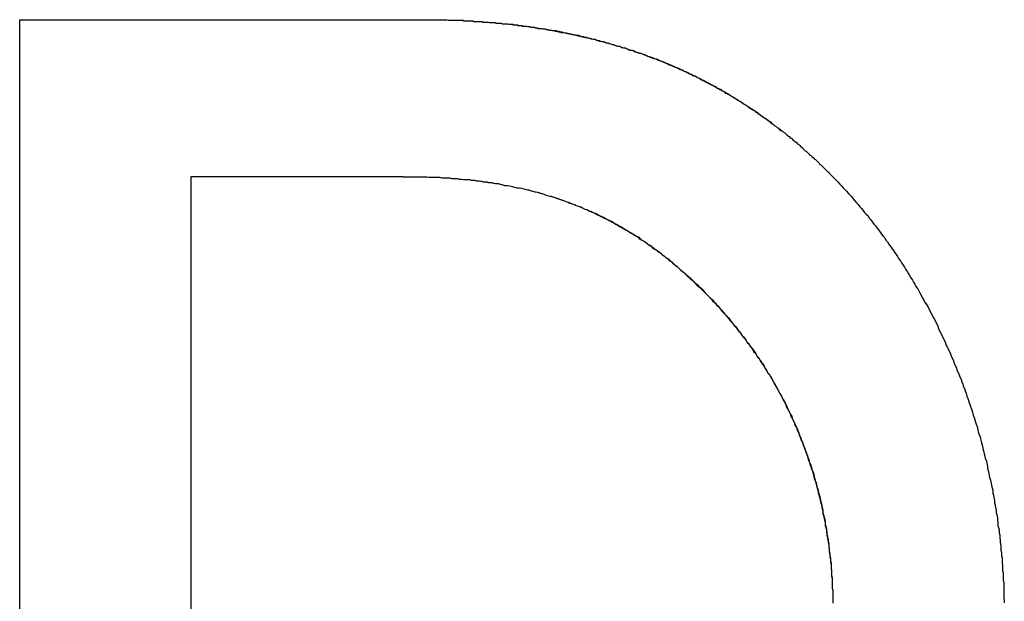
# Model space of a CAD drawing. Extents: x 1917 to 3682, y 1570 to 2675.
# Tile 52 of 166: x 1979.45 to 1981.16, y 2387.72 to 2388.72. Entities that reach past the tile are written whole.
import ezdxf

# ---------------------------------------------------------------- set-up
doc = ezdxf.new("R2010")
doc.units = 0
doc.header["$MEASUREMENT"] = 0
doc.layers.add('KF_SEQUENZA_10_NW_FRONT', color=7, linetype='CONTINUOUS')
doc.layers.add('KF_SEQUENZA_5_NW_REAR', color=7, linetype='CONTINUOUS')

# ---------------------------------------------------------------- blocks, each defined once
blk = doc.blocks.new('KF_SEQUENZA_5_NW_FRONT')
at = {"layer": 'KF_SEQUENZA_10_NW_FRONT'}
for p, q in [((-123.8245, -263.7121), (-123.1024, -263.7121)), ((-123.8245, -265.746), (-123.8245, -263.7121)), ((-123.8245, -263.7121), (-123.1024, -263.7121)), ((-123.8245, -265.746), (-123.8245, -263.7121)), ((-123.5277, -265.4748), (-123.5277, -263.9839)), ((-123.5277, -263.9839), (-123.1607, -263.9839)), ((-123.5277, -263.9839), (-123.1607, -263.9839)), ((-123.5277, -265.4748), (-123.5277, -263.9839))]:
    blk.add_line(p, q, dxfattribs=at)
for points in [[(-123.102, -263.712, 0), (-123.1, -263.712, 0), (-123.097, -263.712, 0), (-123.094, -263.712, 0), (-123.091, -263.712, 0), (-123.088, -263.712, 0), (-123.085, -263.712, 0), (-123.082, -263.713, 0), (-123.079, -263.713, 0), (-123.076, -263.713, 0), (-123.074, -263.713, 0), (-123.071, -263.713, 0), (-123.068, -263.713, 0), (-123.065, -263.713, 0), (-123.062, -263.713, 0), (-123.059, -263.713, 0), (-123.056, -263.714, 0), (-123.054, -263.714, 0), (-123.051, -263.714, 0), (-123.048, -263.714, 0), (-123.045, -263.714, 0), (-123.042, -263.714, 0), (-123.039, -263.715, 0), (-123.037, -263.715, 0), (-123.034, -263.715, 0), (-123.031, -263.715, 0), (-123.028, -263.715, 0), (-123.025, -263.715, 0), (-123.023, -263.716, 0), (-123.02, -263.716, 0), (-123.017, -263.716, 0), (-123.014, -263.716, 0), (-123.011, -263.717, 0), (-123.009, -263.717, 0), (-123.006, -263.717, 0), (-123.003, -263.717, 0), (-123, -263.718, 0), (-122.997, -263.718, 0), (-122.995, -263.718, 0), (-122.992, -263.718, 0), (-122.989, -263.719, 0), (-122.986, -263.719, 0), (-122.984, -263.719, 0), (-122.981, -263.719, 0), (-122.978, -263.72, 0), (-122.975, -263.72, 0), (-122.973, -263.72, 0), (-122.97, -263.721, 0), (-122.967, -263.721, 0), (-122.964, -263.721, 0), (-122.962, -263.722, 0), (-122.959, -263.722, 0), (-122.956, -263.722, 0), (-122.954, -263.723, 0), (-122.951, -263.723, 0), (-122.948, -263.723, 0), (-122.945, -263.724, 0), (-122.943, -263.724, 0), (-122.94, -263.725, 0), (-122.937, -263.725, 0), (-122.935, -263.725, 0), (-122.932, -263.726, 0), (-122.929, -263.726, 0), (-122.927, -263.727, 0), (-122.924, -263.727, 0), (-122.921, -263.727, 0), (-122.919, -263.728, 0), (-122.916, -263.728, 0), (-122.913, -263.729, 0), (-122.911, -263.729, 0), (-122.908, -263.73, 0), (-122.905, -263.73, 0), (-122.903, -263.731, 0), (-122.9, -263.731, 0), (-122.897, -263.732, 0), (-122.895, -263.732, 0), (-122.892, -263.733, 0), (-122.889, -263.733, 0), (-122.887, -263.734, 0), (-122.884, -263.734, 0), (-122.881, -263.735, 0), (-122.879, -263.735, 0), (-122.876, -263.736, 0), (-122.874, -263.736, 0), (-122.871, -263.737, 0), (-122.868, -263.737, 0), (-122.866, -263.738, 0), (-122.863, -263.738, 0), (-122.861, -263.739, 0), (-122.858, -263.74, 0), (-122.855, -263.74, 0), (-122.853, -263.741, 0), (-122.85, -263.741, 0), (-122.848, -263.742, 0), (-122.845, -263.743, 0), (-122.843, -263.743, 0), (-122.84, -263.744, 0), (-122.837, -263.744, 0), (-122.835, -263.745, 0), (-122.832, -263.746, 0), (-122.83, -263.746, 0), (-122.827, -263.747, 0), (-122.825, -263.748, 0), (-122.822, -263.748, 0), (-122.82, -263.749, 0), (-122.817, -263.75, 0), (-122.814, -263.75, 0), (-122.812, -263.751, 0), (-122.809, -263.752, 0), (-122.807, -263.752, 0), (-122.804, -263.753, 0), (-122.802, -263.754, 0), (-122.799, -263.755, 0), (-122.797, -263.755, 0), (-122.794, -263.756, 0), (-122.792, -263.757, 0), (-122.789, -263.758, 0), (-122.787, -263.758, 0), (-122.784, -263.759, 0), (-122.782, -263.76, 0), (-122.779, -263.761, 0), (-122.777, -263.761, 0), (-122.774, -263.762, 0), (-122.772, -263.763, 0), (-122.77, -263.764, 0), (-122.767, -263.765, 0), (-122.765, -263.765, 0), (-122.762, -263.766, 0), (-122.76, -263.767, 0), (-122.757, -263.768, 0), (-122.755, -263.769, 0), (-122.752, -263.77, 0), (-122.75, -263.77, 0), (-122.747, -263.771, 0), (-122.745, -263.772, 0), (-122.743, -263.773, 0), (-122.74, -263.774, 0), (-122.738, -263.775, 0), (-122.735, -263.776, 0), (-122.733, -263.777, 0), (-122.731, -263.777, 0), (-122.728, -263.778, 0), (-122.726, -263.779, 0), (-122.723, -263.78, 0), (-122.721, -263.781, 0), (-122.719, -263.782, 0), (-122.716, -263.783, 0), (-122.714, -263.784, 0), (-122.711, -263.785, 0), (-122.709, -263.786, 0), (-122.707, -263.787, 0), (-122.704, -263.788, 0), (-122.702, -263.789, 0), (-122.7, -263.79, 0), (-122.697, -263.791, 0), (-122.695, -263.792, 0), (-122.693, -263.793, 0), (-122.69, -263.794, 0), (-122.688, -263.795, 0), (-122.685, -263.796, 0), (-122.683, -263.797, 0), (-122.681, -263.798, 0), (-122.679, -263.799, 0), (-122.676, -263.8, 0), (-122.674, -263.801, 0), (-122.672, -263.802, 0), (-122.669, -263.803, 0), (-122.667, -263.804, 0), (-122.665, -263.806, 0), (-122.662, -263.807, 0), (-122.66, -263.808, 0), (-122.658, -263.809, 0), (-122.655, -263.81, 0), (-122.653, -263.811, 0), (-122.651, -263.812, 0), (-122.649, -263.813, 0), (-122.646, -263.815, 0), (-122.644, -263.816, 0), (-122.642, -263.817, 0), (-122.64, -263.818, 0), (-122.637, -263.819, 0), (-122.635, -263.82, 0), (-122.633, -263.822, 0), (-122.63, -263.823, 0), (-122.628, -263.824, 0), (-122.626, -263.825, 0), (-122.624, -263.826, 0), (-122.622, -263.828, 0), (-122.619, -263.829, 0), (-122.617, -263.83, 0), (-122.615, -263.831, 0), (-122.613, -263.833, 0), (-122.61, -263.834, 0), (-122.608, -263.835, 0), (-122.606, -263.836, 0), (-122.604, -263.838, 0), (-122.602, -263.839, 0), (-122.599, -263.84, 0), (-122.597, -263.841, 0), (-122.595, -263.843, 0), (-122.593, -263.844, 0), (-122.591, -263.845, 0), (-122.588, -263.847, 0), (-122.586, -263.848, 0), (-122.584, -263.849, 0), (-122.582, -263.851, 0), (-122.58, -263.852, 0), (-122.578, -263.853, 0), (-122.575, -263.855, 0), (-122.573, -263.856, 0), (-122.571, -263.858, 0), (-122.569, -263.859, 0), (-122.567, -263.86, 0), (-122.565, -263.862, 0), (-122.563, -263.863, 0), (-122.561, -263.865, 0), (-122.558, -263.866, 0), (-122.556, -263.867, 0), (-122.554, -263.869, 0), (-122.552, -263.87, 0), (-122.55, -263.872, 0), (-122.548, -263.873, 0), (-122.546, -263.875, 0), (-122.544, -263.876, 0), (-122.542, -263.878, 0), (-122.539, -263.879, 0), (-122.537, -263.881, 0), (-122.535, -263.882, 0), (-122.533, -263.884, 0), (-122.531, -263.885, 0), (-122.529, -263.887, 0), (-122.527, -263.888, 0), (-122.525, -263.89, 0), (-122.523, -263.891, 0), (-122.521, -263.893, 0), (-122.519, -263.894, 0), (-122.517, -263.896, 0), (-122.515, -263.897, 0), (-122.513, -263.899, 0), (-122.511, -263.9, 0), (-122.508, -263.902, 0), (-122.506, -263.904, 0), (-122.504, -263.905, 0), (-122.502, -263.907, 0), (-122.5, -263.908, 0), (-122.498, -263.91, 0), (-122.496, -263.912, 0), (-122.494, -263.913, 0), (-122.492, -263.915, 0), (-122.49, -263.917, 0), (-122.488, -263.918, 0), (-122.486, -263.92, 0), (-122.484, -263.922, 0), (-122.482, -263.923, 0), (-122.48, -263.925, 0), (-122.478, -263.927, 0), (-122.476, -263.928, 0), (-122.474, -263.93, 0), (-122.472, -263.932, 0), (-122.471, -263.933, 0), (-122.469, -263.935, 0), (-122.467, -263.937, 0), (-122.465, -263.939, 0), (-122.463, -263.94, 0), (-122.461, -263.942, 0), (-122.459, -263.944, 0), (-122.457, -263.946, 0), (-122.455, -263.947, 0), (-122.453, -263.949, 0), (-122.451, -263.951, 0), (-122.449, -263.953, 0), (-122.447, -263.954, 0), (-122.445, -263.956, 0), (-122.443, -263.958, 0), (-122.441, -263.96, 0), (-122.44, -263.962, 0), (-122.438, -263.963, 0), (-122.436, -263.965, 0), (-122.434, -263.967, 0), (-122.432, -263.969, 0), (-122.43, -263.971, 0), (-122.428, -263.973, 0), (-122.426, -263.975, 0), (-122.424, -263.976, 0), (-122.423, -263.978, 0), (-122.421, -263.98, 0), (-122.419, -263.982, 0), (-122.417, -263.984, 0)], [(-123.102, -263.712, 0), (-123.1, -263.712, 0), (-123.097, -263.712, 0), (-123.094, -263.712, 0), (-123.091, -263.712, 0), (-123.088, -263.712, 0), (-123.085, -263.712, 0), (-123.083, -263.713, 0), (-123.08, -263.713, 0), (-123.077, -263.713, 0), (-123.074, -263.713, 0), (-123.071, -263.713, 0), (-123.068, -263.713, 0), (-123.066, -263.713, 0), (-123.063, -263.713, 0), (-123.06, -263.713, 0), (-123.057, -263.713, 0), (-123.054, -263.714, 0), (-123.052, -263.714, 0), (-123.049, -263.714, 0), (-123.046, -263.714, 0), (-123.043, -263.714, 0), (-123.04, -263.714, 0), (-123.038, -263.715, 0), (-123.035, -263.715, 0), (-123.032, -263.715, 0), (-123.029, -263.715, 0), (-123.026, -263.715, 0), (-123.024, -263.715, 0), (-123.021, -263.716, 0), (-123.018, -263.716, 0), (-123.015, -263.716, 0), (-123.013, -263.716, 0), (-123.01, -263.717, 0), (-123.007, -263.717, 0), (-123.004, -263.717, 0), (-123.002, -263.717, 0), (-122.999, -263.718, 0), (-122.996, -263.718, 0), (-122.993, -263.718, 0), (-122.991, -263.718, 0), (-122.988, -263.719, 0), (-122.985, -263.719, 0), (-122.982, -263.719, 0), (-122.98, -263.719, 0), (-122.977, -263.72, 0), (-122.974, -263.72, 0), (-122.971, -263.72, 0), (-122.969, -263.721, 0), (-122.966, -263.721, 0), (-122.963, -263.721, 0), (-122.961, -263.722, 0), (-122.958, -263.722, 0), (-122.955, -263.722, 0), (-122.952, -263.723, 0), (-122.95, -263.723, 0), (-122.947, -263.723, 0), (-122.944, -263.724, 0), (-122.942, -263.724, 0), (-122.939, -263.725, 0), (-122.936, -263.725, 0), (-122.934, -263.725, 0), (-122.931, -263.726, 0), (-122.928, -263.726, 0), (-122.926, -263.727, 0), (-122.923, -263.727, 0), (-122.92, -263.727, 0), (-122.918, -263.728, 0), (-122.915, -263.728, 0), (-122.912, -263.729, 0), (-122.91, -263.729, 0), (-122.907, -263.73, 0), (-122.904, -263.73, 0), (-122.902, -263.731, 0), (-122.899, -263.731, 0), (-122.896, -263.731, 0), (-122.894, -263.732, 0), (-122.891, -263.732, 0), (-122.889, -263.733, 0), (-122.886, -263.733, 0), (-122.883, -263.734, 0), (-122.881, -263.735, 0), (-122.878, -263.735, 0), (-122.875, -263.736, 0), (-122.873, -263.736, 0), (-122.87, -263.737, 0), (-122.868, -263.737, 0), (-122.865, -263.738, 0), (-122.862, -263.738, 0), (-122.86, -263.739, 0), (-122.857, -263.739, 0), (-122.855, -263.74, 0), (-122.852, -263.741, 0), (-122.849, -263.741, 0), (-122.847, -263.742, 0), (-122.844, -263.742, 0), (-122.842, -263.743, 0), (-122.839, -263.744, 0), (-122.837, -263.744, 0), (-122.834, -263.745, 0), (-122.832, -263.746, 0), (-122.829, -263.746, 0), (-122.826, -263.747, 0), (-122.824, -263.748, 0), (-122.821, -263.748, 0), (-122.819, -263.749, 0), (-122.816, -263.75, 0), (-122.814, -263.75, 0), (-122.811, -263.751, 0), (-122.809, -263.752, 0), (-122.806, -263.752, 0), (-122.804, -263.753, 0), (-122.801, -263.754, 0), (-122.799, -263.755, 0), (-122.796, -263.755, 0), (-122.794, -263.756, 0), (-122.791, -263.757, 0), (-122.789, -263.758, 0), (-122.786, -263.758, 0), (-122.784, -263.759, 0), (-122.781, -263.76, 0), (-122.779, -263.761, 0), (-122.776, -263.761, 0), (-122.774, -263.762, 0), (-122.771, -263.763, 0), (-122.769, -263.764, 0), (-122.766, -263.765, 0), (-122.764, -263.765, 0), (-122.761, -263.766, 0), (-122.759, -263.767, 0), (-122.756, -263.768, 0), (-122.754, -263.769, 0), (-122.751, -263.77, 0), (-122.749, -263.77, 0), (-122.747, -263.771, 0), (-122.744, -263.772, 0), (-122.742, -263.773, 0), (-122.739, -263.774, 0), (-122.737, -263.775, 0), (-122.734, -263.776, 0), (-122.732, -263.777, 0), (-122.73, -263.778, 0), (-122.727, -263.779, 0), (-122.725, -263.779, 0), (-122.722, -263.78, 0), (-122.72, -263.781, 0), (-122.717, -263.782, 0), (-122.715, -263.783, 0), (-122.713, -263.784, 0), (-122.71, -263.785, 0), (-122.708, -263.786, 0), (-122.706, -263.787, 0), (-122.703, -263.788, 0), (-122.701, -263.789, 0), (-122.698, -263.79, 0), (-122.696, -263.791, 0), (-122.694, -263.792, 0), (-122.691, -263.793, 0), (-122.689, -263.794, 0), (-122.687, -263.795, 0), (-122.684, -263.796, 0), (-122.682, -263.797, 0), (-122.68, -263.798, 0), (-122.677, -263.799, 0), (-122.675, -263.801, 0), (-122.673, -263.802, 0), (-122.67, -263.803, 0), (-122.668, -263.804, 0), (-122.666, -263.805, 0), (-122.663, -263.806, 0), (-122.661, -263.807, 0), (-122.659, -263.808, 0), (-122.656, -263.809, 0), (-122.654, -263.81, 0), (-122.652, -263.812, 0), (-122.649, -263.813, 0), (-122.647, -263.814, 0), (-122.645, -263.815, 0), (-122.643, -263.816, 0), (-122.64, -263.817, 0), (-122.638, -263.819, 0), (-122.636, -263.82, 0), (-122.634, -263.821, 0), (-122.631, -263.822, 0), (-122.629, -263.823, 0), (-122.627, -263.825, 0), (-122.624, -263.826, 0), (-122.622, -263.827, 0), (-122.62, -263.828, 0), (-122.618, -263.83, 0), (-122.616, -263.831, 0), (-122.613, -263.832, 0), (-122.611, -263.833, 0), (-122.609, -263.835, 0), (-122.607, -263.836, 0), (-122.604, -263.837, 0), (-122.602, -263.838, 0), (-122.6, -263.84, 0), (-122.598, -263.841, 0), (-122.596, -263.842, 0), (-122.593, -263.844, 0), (-122.591, -263.845, 0), (-122.589, -263.846, 0), (-122.587, -263.848, 0), (-122.585, -263.849, 0), (-122.582, -263.85, 0), (-122.58, -263.852, 0), (-122.578, -263.853, 0), (-122.576, -263.854, 0), (-122.574, -263.856, 0), (-122.572, -263.857, 0), (-122.569, -263.859, 0), (-122.567, -263.86, 0), (-122.565, -263.861, 0), (-122.563, -263.863, 0), (-122.561, -263.864, 0), (-122.559, -263.866, 0), (-122.557, -263.867, 0), (-122.554, -263.869, 0), (-122.552, -263.87, 0), (-122.55, -263.871, 0), (-122.548, -263.873, 0), (-122.546, -263.874, 0), (-122.544, -263.876, 0), (-122.542, -263.877, 0), (-122.54, -263.879, 0), (-122.538, -263.88, 0), (-122.535, -263.882, 0), (-122.533, -263.883, 0), (-122.531, -263.885, 0), (-122.529, -263.886, 0), (-122.527, -263.888, 0), (-122.525, -263.889, 0), (-122.523, -263.891, 0), (-122.521, -263.893, 0), (-122.519, -263.894, 0), (-122.517, -263.896, 0), (-122.515, -263.897, 0), (-122.513, -263.899, 0), (-122.511, -263.9, 0), (-122.509, -263.902, 0), (-122.507, -263.904, 0), (-122.504, -263.905, 0), (-122.502, -263.907, 0), (-122.5, -263.908, 0), (-122.498, -263.91, 0), (-122.496, -263.912, 0), (-122.494, -263.913, 0), (-122.492, -263.915, 0), (-122.49, -263.917, 0), (-122.488, -263.918, 0), (-122.486, -263.92, 0), (-122.484, -263.922, 0), (-122.482, -263.923, 0), (-122.48, -263.925, 0), (-122.478, -263.927, 0), (-122.476, -263.928, 0), (-122.474, -263.93, 0), (-122.472, -263.932, 0), (-122.47, -263.933, 0), (-122.469, -263.935, 0), (-122.467, -263.937, 0), (-122.465, -263.939, 0), (-122.463, -263.94, 0), (-122.461, -263.942, 0), (-122.459, -263.944, 0), (-122.457, -263.946, 0), (-122.455, -263.947, 0), (-122.453, -263.949, 0), (-122.451, -263.951, 0), (-122.449, -263.953, 0), (-122.447, -263.954, 0), (-122.445, -263.956, 0), (-122.443, -263.958, 0), (-122.441, -263.96, 0), (-122.44, -263.962, 0), (-122.438, -263.963, 0), (-122.436, -263.965, 0), (-122.434, -263.967, 0), (-122.432, -263.969, 0), (-122.43, -263.971, 0), (-122.428, -263.973, 0), (-122.426, -263.975, 0), (-122.424, -263.976, 0), (-122.423, -263.978, 0), (-122.421, -263.98, 0), (-122.419, -263.982, 0), (-122.417, -263.984, 0)], [(-123.161, -263.984, 0), (-123.156, -263.984, 0), (-123.152, -263.984, 0), (-123.147, -263.984, 0), (-123.142, -263.984, 0), (-123.138, -263.984, 0), (-123.133, -263.984, 0), (-123.129, -263.984, 0), (-123.124, -263.984, 0), (-123.12, -263.984, 0), (-123.116, -263.985, 0), (-123.111, -263.985, 0), (-123.107, -263.985, 0), (-123.102, -263.985, 0), (-123.098, -263.985, 0), (-123.093, -263.986, 0), (-123.089, -263.986, 0), (-123.085, -263.986, 0), (-123.08, -263.986, 0), (-123.076, -263.987, 0), (-123.072, -263.987, 0), (-123.067, -263.987, 0), (-123.063, -263.988, 0), (-123.059, -263.988, 0), (-123.054, -263.989, 0), (-123.05, -263.989, 0), (-123.046, -263.989, 0), (-123.042, -263.99, 0), (-123.037, -263.99, 0), (-123.033, -263.991, 0), (-123.029, -263.991, 0), (-123.025, -263.992, 0), (-123.021, -263.993, 0), (-123.016, -263.993, 0), (-123.012, -263.994, 0), (-123.008, -263.994, 0), (-123.004, -263.995, 0), (-123, -263.996, 0), (-122.996, -263.996, 0), (-122.992, -263.997, 0), (-122.988, -263.998, 0), (-122.984, -263.999, 0), (-122.98, -263.999, 0), (-122.976, -264, 0), (-122.972, -264.001, 0), (-122.968, -264.002, 0), (-122.964, -264.003, 0), (-122.96, -264.003, 0), (-122.956, -264.004, 0), (-122.952, -264.005, 0), (-122.948, -264.006, 0), (-122.944, -264.007, 0), (-122.94, -264.008, 0), (-122.936, -264.009, 0), (-122.932, -264.01, 0), (-122.928, -264.011, 0), (-122.924, -264.012, 0), (-122.92, -264.013, 0), (-122.917, -264.014, 0), (-122.913, -264.016, 0), (-122.909, -264.017, 0), (-122.905, -264.018, 0), (-122.901, -264.019, 0), (-122.898, -264.02, 0), (-122.894, -264.021, 0), (-122.89, -264.023, 0), (-122.886, -264.024, 0), (-122.883, -264.025, 0), (-122.879, -264.027, 0), (-122.875, -264.028, 0), (-122.872, -264.029, 0), (-122.868, -264.031, 0), (-122.864, -264.032, 0), (-122.861, -264.034, 0), (-122.857, -264.035, 0), (-122.853, -264.036, 0), (-122.85, -264.038, 0), (-122.846, -264.04, 0), (-122.843, -264.041, 0), (-122.839, -264.043, 0), (-122.836, -264.044, 0), (-122.832, -264.046, 0), (-122.828, -264.047, 0), (-122.825, -264.049, 0), (-122.821, -264.051, 0), (-122.818, -264.053, 0), (-122.814, -264.054, 0), (-122.811, -264.056, 0), (-122.807, -264.058, 0), (-122.804, -264.06, 0), (-122.8, -264.061, 0), (-122.797, -264.063, 0), (-122.794, -264.065, 0), (-122.79, -264.067, 0), (-122.787, -264.069, 0), (-122.783, -264.071, 0), (-122.78, -264.073, 0), (-122.777, -264.075, 0), (-122.773, -264.077, 0), (-122.77, -264.079, 0), (-122.767, -264.081, 0), (-122.763, -264.083, 0), (-122.76, -264.085, 0), (-122.757, -264.087, 0), (-122.753, -264.089, 0), (-122.75, -264.092, 0), (-122.747, -264.094, 0), (-122.743, -264.096, 0), (-122.74, -264.098, 0), (-122.737, -264.101, 0), (-122.734, -264.103, 0), (-122.73, -264.105, 0), (-122.727, -264.108, 0), (-122.724, -264.11, 0), (-122.721, -264.112, 0), (-122.717, -264.115, 0), (-122.714, -264.117, 0), (-122.711, -264.12, 0), (-122.708, -264.122, 0), (-122.705, -264.125, 0), (-122.701, -264.127, 0), (-122.698, -264.13, 0), (-122.695, -264.132, 0), (-122.692, -264.135, 0), (-122.689, -264.138, 0), (-122.686, -264.14, 0), (-122.683, -264.143, 0), (-122.68, -264.146, 0), (-122.677, -264.148, 0), (-122.673, -264.151, 0), (-122.67, -264.154, 0), (-122.667, -264.157, 0), (-122.664, -264.159, 0), (-122.661, -264.162, 0), (-122.658, -264.165, 0), (-122.655, -264.168, 0), (-122.652, -264.171, 0), (-122.649, -264.174, 0), (-122.646, -264.176, 0), (-122.643, -264.179, 0), (-122.641, -264.182, 0), (-122.638, -264.185, 0), (-122.635, -264.188, 0), (-122.632, -264.191, 0), (-122.629, -264.194, 0), (-122.626, -264.197, 0), (-122.623, -264.2, 0), (-122.62, -264.203, 0), (-122.618, -264.206, 0), (-122.615, -264.209, 0), (-122.612, -264.213, 0), (-122.609, -264.216, 0), (-122.606, -264.219, 0), (-122.604, -264.222, 0), (-122.601, -264.225, 0), (-122.598, -264.228, 0), (-122.596, -264.231, 0), (-122.593, -264.235, 0), (-122.59, -264.238, 0), (-122.588, -264.241, 0), (-122.585, -264.244, 0), (-122.582, -264.248, 0), (-122.58, -264.251, 0), (-122.577, -264.254, 0), (-122.575, -264.258, 0), (-122.572, -264.261, 0), (-122.57, -264.264, 0), (-122.567, -264.268, 0), (-122.565, -264.271, 0), (-122.562, -264.274, 0), (-122.56, -264.278, 0), (-122.557, -264.281, 0), (-122.555, -264.284, 0), (-122.552, -264.288, 0), (-122.55, -264.291, 0), (-122.548, -264.295, 0), (-122.545, -264.298, 0), (-122.543, -264.302, 0), (-122.541, -264.305, 0), (-122.538, -264.309, 0), (-122.536, -264.312, 0), (-122.534, -264.316, 0), (-122.532, -264.319, 0), (-122.53, -264.323, 0), (-122.527, -264.326, 0), (-122.525, -264.33, 0), (-122.523, -264.333, 0), (-122.521, -264.337, 0), (-122.519, -264.341, 0), (-122.517, -264.344, 0), (-122.515, -264.348, 0), (-122.513, -264.351, 0), (-122.511, -264.355, 0), (-122.509, -264.359, 0), (-122.507, -264.362, 0), (-122.505, -264.366, 0), (-122.503, -264.37, 0), (-122.501, -264.373, 0), (-122.499, -264.377, 0), (-122.497, -264.381, 0), (-122.496, -264.384, 0), (-122.494, -264.388, 0), (-122.492, -264.392, 0), (-122.49, -264.396, 0), (-122.488, -264.399, 0), (-122.487, -264.403, 0), (-122.485, -264.407, 0), (-122.483, -264.411, 0), (-122.482, -264.414, 0), (-122.48, -264.418, 0), (-122.478, -264.422, 0), (-122.477, -264.426, 0), (-122.475, -264.43, 0), (-122.474, -264.434, 0), (-122.472, -264.437, 0), (-122.471, -264.441, 0), (-122.469, -264.445, 0), (-122.468, -264.449, 0), (-122.466, -264.453, 0), (-122.465, -264.457, 0), (-122.463, -264.461, 0), (-122.462, -264.465, 0), (-122.461, -264.469, 0), (-122.459, -264.473, 0), (-122.458, -264.476, 0), (-122.457, -264.48, 0), (-122.455, -264.484, 0), (-122.454, -264.488, 0), (-122.453, -264.492, 0), (-122.451, -264.496, 0), (-122.45, -264.5, 0), (-122.449, -264.504, 0), (-122.448, -264.508, 0), (-122.447, -264.512, 0), (-122.446, -264.516, 0), (-122.445, -264.52, 0), (-122.443, -264.525, 0), (-122.442, -264.529, 0), (-122.441, -264.533, 0), (-122.44, -264.537, 0), (-122.439, -264.541, 0), (-122.438, -264.545, 0), (-122.437, -264.549, 0), (-122.436, -264.553, 0), (-122.436, -264.557, 0), (-122.435, -264.561, 0), (-122.434, -264.565, 0), (-122.433, -264.57, 0), (-122.432, -264.574, 0), (-122.431, -264.578, 0), (-122.43, -264.582, 0), (-122.43, -264.586, 0), (-122.429, -264.59, 0), (-122.428, -264.595, 0), (-122.428, -264.599, 0), (-122.427, -264.603, 0), (-122.426, -264.607, 0), (-122.426, -264.611, 0), (-122.425, -264.616, 0), (-122.424, -264.62, 0), (-122.424, -264.624, 0), (-122.423, -264.628, 0), (-122.423, -264.632, 0), (-122.422, -264.637, 0), (-122.422, -264.641, 0), (-122.421, -264.645, 0), (-122.421, -264.649, 0), (-122.42, -264.654, 0), (-122.42, -264.658, 0), (-122.42, -264.662, 0), (-122.419, -264.666, 0), (-122.419, -264.671, 0), (-122.419, -264.675, 0), (-122.418, -264.679, 0), (-122.418, -264.684, 0), (-122.418, -264.688, 0), (-122.418, -264.692, 0), (-122.418, -264.697, 0), (-122.417, -264.701, 0), (-122.417, -264.705, 0), (-122.417, -264.709, 0), (-122.417, -264.714, 0), (-122.417, -264.718, 0), (-122.417, -264.722, 0)], [(-123.161, -263.984, 0), (-123.156, -263.984, 0), (-123.152, -263.984, 0), (-123.147, -263.984, 0), (-123.143, -263.984, 0), (-123.138, -263.984, 0), (-123.134, -263.984, 0), (-123.129, -263.984, 0), (-123.125, -263.984, 0), (-123.121, -263.984, 0), (-123.116, -263.985, 0), (-123.112, -263.985, 0), (-123.107, -263.985, 0), (-123.103, -263.985, 0), (-123.099, -263.985, 0), (-123.094, -263.986, 0), (-123.09, -263.986, 0), (-123.086, -263.986, 0), (-123.081, -263.986, 0), (-123.077, -263.987, 0), (-123.073, -263.987, 0), (-123.068, -263.987, 0), (-123.064, -263.988, 0), (-123.06, -263.988, 0), (-123.056, -263.989, 0), (-123.051, -263.989, 0), (-123.047, -263.989, 0), (-123.043, -263.99, 0), (-123.039, -263.99, 0), (-123.034, -263.991, 0), (-123.03, -263.991, 0), (-123.026, -263.992, 0), (-123.022, -263.993, 0), (-123.018, -263.993, 0), (-123.013, -263.994, 0), (-123.009, -263.994, 0), (-123.005, -263.995, 0), (-123.001, -263.996, 0), (-122.997, -263.996, 0), (-122.993, -263.997, 0), (-122.989, -263.998, 0), (-122.985, -263.999, 0), (-122.981, -263.999, 0), (-122.976, -264, 0), (-122.972, -264.001, 0), (-122.968, -264.002, 0), (-122.964, -264.003, 0), (-122.96, -264.003, 0), (-122.956, -264.004, 0), (-122.952, -264.005, 0), (-122.948, -264.006, 0), (-122.945, -264.007, 0), (-122.941, -264.008, 0), (-122.937, -264.009, 0), (-122.933, -264.01, 0), (-122.929, -264.011, 0), (-122.925, -264.012, 0), (-122.921, -264.013, 0), (-122.917, -264.014, 0), (-122.913, -264.016, 0), (-122.909, -264.017, 0), (-122.906, -264.018, 0), (-122.902, -264.019, 0), (-122.898, -264.02, 0), (-122.894, -264.022, 0), (-122.89, -264.023, 0), (-122.887, -264.024, 0), (-122.883, -264.025, 0), (-122.879, -264.027, 0), (-122.875, -264.028, 0), (-122.872, -264.03, 0), (-122.868, -264.031, 0), (-122.864, -264.032, 0), (-122.861, -264.034, 0), (-122.857, -264.035, 0), (-122.853, -264.037, 0), (-122.85, -264.038, 0), (-122.846, -264.04, 0), (-122.842, -264.041, 0), (-122.839, -264.043, 0), (-122.835, -264.045, 0), (-122.832, -264.046, 0), (-122.828, -264.048, 0), (-122.824, -264.05, 0), (-122.821, -264.051, 0), (-122.817, -264.053, 0), (-122.814, -264.055, 0), (-122.81, -264.057, 0), (-122.807, -264.058, 0), (-122.803, -264.06, 0), (-122.8, -264.062, 0), (-122.796, -264.064, 0), (-122.793, -264.066, 0), (-122.789, -264.068, 0), (-122.786, -264.07, 0), (-122.782, -264.072, 0), (-122.779, -264.074, 0), (-122.776, -264.076, 0), (-122.772, -264.078, 0), (-122.769, -264.08, 0), (-122.765, -264.082, 0), (-122.762, -264.084, 0), (-122.759, -264.086, 0), (-122.755, -264.088, 0), (-122.752, -264.091, 0), (-122.749, -264.093, 0), (-122.745, -264.095, 0), (-122.742, -264.097, 0), (-122.739, -264.1, 0), (-122.735, -264.102, 0), (-122.732, -264.104, 0), (-122.729, -264.107, 0), (-122.726, -264.109, 0), (-122.722, -264.111, 0), (-122.719, -264.114, 0), (-122.716, -264.116, 0), (-122.713, -264.119, 0), (-122.709, -264.121, 0), (-122.706, -264.124, 0), (-122.703, -264.126, 0), (-122.7, -264.129, 0), (-122.697, -264.131, 0), (-122.694, -264.134, 0), (-122.69, -264.137, 0), (-122.687, -264.139, 0), (-122.684, -264.142, 0), (-122.681, -264.145, 0), (-122.678, -264.147, 0), (-122.675, -264.15, 0), (-122.672, -264.153, 0), (-122.669, -264.156, 0), (-122.666, -264.158, 0), (-122.663, -264.161, 0), (-122.66, -264.164, 0), (-122.657, -264.167, 0), (-122.654, -264.17, 0), (-122.651, -264.173, 0), (-122.648, -264.175, 0), (-122.645, -264.178, 0), (-122.642, -264.181, 0), (-122.639, -264.184, 0), (-122.636, -264.187, 0), (-122.633, -264.19, 0), (-122.63, -264.193, 0), (-122.627, -264.196, 0), (-122.625, -264.199, 0), (-122.622, -264.202, 0), (-122.619, -264.205, 0), (-122.616, -264.208, 0), (-122.613, -264.211, 0), (-122.61, -264.215, 0), (-122.608, -264.218, 0), (-122.605, -264.221, 0), (-122.602, -264.224, 0), (-122.6, -264.227, 0), (-122.597, -264.23, 0), (-122.594, -264.234, 0), (-122.591, -264.237, 0), (-122.589, -264.24, 0), (-122.586, -264.243, 0), (-122.584, -264.246, 0), (-122.581, -264.25, 0), (-122.578, -264.253, 0), (-122.576, -264.256, 0), (-122.573, -264.26, 0), (-122.571, -264.263, 0), (-122.568, -264.266, 0), (-122.566, -264.27, 0), (-122.563, -264.273, 0), (-122.561, -264.276, 0), (-122.558, -264.28, 0), (-122.556, -264.283, 0), (-122.554, -264.287, 0), (-122.551, -264.29, 0), (-122.549, -264.293, 0), (-122.547, -264.297, 0), (-122.544, -264.3, 0), (-122.542, -264.304, 0), (-122.54, -264.307, 0), (-122.537, -264.311, 0), (-122.535, -264.314, 0), (-122.533, -264.318, 0), (-122.531, -264.321, 0), (-122.529, -264.325, 0), (-122.526, -264.328, 0), (-122.524, -264.332, 0), (-122.522, -264.335, 0), (-122.52, -264.339, 0), (-122.518, -264.343, 0), (-122.516, -264.346, 0), (-122.514, -264.35, 0), (-122.512, -264.353, 0), (-122.51, -264.357, 0), (-122.508, -264.361, 0), (-122.506, -264.364, 0), (-122.504, -264.368, 0), (-122.502, -264.372, 0), (-122.5, -264.375, 0), (-122.498, -264.379, 0), (-122.497, -264.383, 0), (-122.495, -264.387, 0), (-122.493, -264.39, 0), (-122.491, -264.394, 0), (-122.49, -264.398, 0), (-122.488, -264.401, 0), (-122.486, -264.405, 0), (-122.484, -264.409, 0), (-122.483, -264.413, 0), (-122.481, -264.417, 0), (-122.479, -264.42, 0), (-122.478, -264.424, 0), (-122.476, -264.428, 0), (-122.475, -264.432, 0), (-122.473, -264.436, 0), (-122.472, -264.44, 0), (-122.47, -264.443, 0), (-122.469, -264.447, 0), (-122.467, -264.451, 0), (-122.466, -264.455, 0), (-122.464, -264.459, 0), (-122.463, -264.463, 0), (-122.461, -264.467, 0), (-122.46, -264.471, 0), (-122.459, -264.475, 0), (-122.457, -264.479, 0), (-122.456, -264.483, 0), (-122.455, -264.486, 0), (-122.454, -264.49, 0), (-122.452, -264.494, 0), (-122.451, -264.498, 0), (-122.45, -264.502, 0), (-122.449, -264.506, 0), (-122.448, -264.51, 0), (-122.446, -264.514, 0), (-122.445, -264.518, 0), (-122.444, -264.523, 0), (-122.443, -264.527, 0), (-122.442, -264.531, 0), (-122.441, -264.535, 0), (-122.44, -264.539, 0), (-122.439, -264.543, 0), (-122.438, -264.547, 0), (-122.437, -264.551, 0), (-122.436, -264.555, 0), (-122.435, -264.559, 0), (-122.434, -264.563, 0), (-122.434, -264.567, 0), (-122.433, -264.571, 0), (-122.432, -264.576, 0), (-122.431, -264.58, 0), (-122.43, -264.584, 0), (-122.43, -264.588, 0), (-122.429, -264.592, 0), (-122.428, -264.596, 0), (-122.427, -264.601, 0), (-122.427, -264.605, 0), (-122.426, -264.609, 0), (-122.425, -264.613, 0), (-122.425, -264.617, 0), (-122.424, -264.621, 0), (-122.424, -264.626, 0), (-122.423, -264.63, 0), (-122.423, -264.634, 0), (-122.422, -264.638, 0), (-122.422, -264.642, 0), (-122.421, -264.647, 0), (-122.421, -264.651, 0), (-122.42, -264.655, 0), (-122.42, -264.659, 0), (-122.42, -264.663, 0), (-122.419, -264.668, 0), (-122.419, -264.672, 0), (-122.419, -264.676, 0), (-122.418, -264.68, 0), (-122.418, -264.685, 0), (-122.418, -264.689, 0), (-122.418, -264.693, 0), (-122.418, -264.697, 0), (-122.417, -264.702, 0), (-122.417, -264.706, 0), (-122.417, -264.71, 0), (-122.417, -264.714, 0), (-122.417, -264.719, 0), (-122.417, -264.723, 0)], [(-122.417, -263.984, 0), (-122.414, -263.987, 0), (-122.411, -263.99, 0), (-122.408, -263.993, 0), (-122.405, -263.997, 0), (-122.402, -264, 0), (-122.399, -264.003, 0), (-122.396, -264.006, 0), (-122.393, -264.009, 0), (-122.39, -264.013, 0), (-122.387, -264.016, 0), (-122.384, -264.019, 0), (-122.382, -264.022, 0), (-122.379, -264.026, 0), (-122.376, -264.029, 0), (-122.373, -264.032, 0), (-122.37, -264.036, 0), (-122.367, -264.039, 0), (-122.365, -264.042, 0), (-122.362, -264.046, 0), (-122.359, -264.049, 0), (-122.356, -264.052, 0), (-122.354, -264.056, 0), (-122.351, -264.059, 0), (-122.348, -264.063, 0), (-122.346, -264.066, 0), (-122.343, -264.069, 0), (-122.34, -264.073, 0), (-122.338, -264.076, 0), (-122.335, -264.08, 0), (-122.333, -264.083, 0), (-122.33, -264.087, 0), (-122.327, -264.09, 0), (-122.325, -264.094, 0), (-122.322, -264.097, 0), (-122.32, -264.101, 0), (-122.317, -264.105, 0), (-122.315, -264.108, 0), (-122.312, -264.112, 0), (-122.31, -264.115, 0), (-122.307, -264.119, 0), (-122.305, -264.122, 0), (-122.303, -264.126, 0), (-122.3, -264.13, 0), (-122.298, -264.133, 0), (-122.295, -264.137, 0), (-122.293, -264.141, 0), (-122.291, -264.144, 0), (-122.288, -264.148, 0), (-122.286, -264.152, 0), (-122.284, -264.155, 0), (-122.282, -264.159, 0), (-122.279, -264.163, 0), (-122.277, -264.167, 0), (-122.275, -264.17, 0), (-122.273, -264.174, 0), (-122.27, -264.178, 0), (-122.268, -264.182, 0), (-122.266, -264.185, 0), (-122.264, -264.189, 0), (-122.262, -264.193, 0), (-122.26, -264.197, 0), (-122.258, -264.201, 0), (-122.255, -264.204, 0), (-122.253, -264.208, 0), (-122.251, -264.212, 0), (-122.249, -264.216, 0), (-122.247, -264.22, 0), (-122.245, -264.224, 0), (-122.243, -264.228, 0), (-122.241, -264.231, 0), (-122.239, -264.235, 0), (-122.237, -264.239, 0), (-122.235, -264.243, 0), (-122.234, -264.247, 0), (-122.232, -264.251, 0), (-122.23, -264.255, 0), (-122.228, -264.259, 0), (-122.226, -264.263, 0), (-122.224, -264.267, 0), (-122.222, -264.271, 0), (-122.221, -264.275, 0), (-122.219, -264.279, 0), (-122.217, -264.283, 0), (-122.215, -264.287, 0), (-122.213, -264.291, 0), (-122.212, -264.295, 0), (-122.21, -264.299, 0), (-122.208, -264.303, 0), (-122.207, -264.307, 0), (-122.205, -264.311, 0), (-122.203, -264.315, 0), (-122.202, -264.319, 0), (-122.2, -264.323, 0), (-122.198, -264.327, 0), (-122.197, -264.331, 0), (-122.195, -264.335, 0), (-122.194, -264.339, 0), (-122.192, -264.343, 0), (-122.191, -264.347, 0), (-122.189, -264.351, 0), (-122.188, -264.355, 0), (-122.186, -264.359, 0), (-122.185, -264.364, 0), (-122.183, -264.368, 0), (-122.182, -264.372, 0), (-122.181, -264.376, 0), (-122.179, -264.38, 0), (-122.178, -264.384, 0), (-122.176, -264.388, 0), (-122.175, -264.392, 0), (-122.174, -264.397, 0), (-122.172, -264.401, 0), (-122.171, -264.405, 0), (-122.17, -264.409, 0), (-122.169, -264.413, 0), (-122.167, -264.417, 0), (-122.166, -264.422, 0), (-122.165, -264.426, 0), (-122.164, -264.43, 0), (-122.162, -264.434, 0), (-122.161, -264.438, 0), (-122.16, -264.443, 0), (-122.159, -264.447, 0), (-122.158, -264.451, 0), (-122.157, -264.455, 0), (-122.156, -264.459, 0), (-122.155, -264.464, 0), (-122.154, -264.468, 0), (-122.153, -264.472, 0), (-122.151, -264.476, 0), (-122.15, -264.481, 0), (-122.149, -264.485, 0), (-122.149, -264.489, 0), (-122.148, -264.493, 0), (-122.147, -264.498, 0), (-122.146, -264.502, 0), (-122.145, -264.506, 0), (-122.144, -264.51, 0), (-122.143, -264.515, 0), (-122.142, -264.519, 0), (-122.141, -264.523, 0), (-122.14, -264.527, 0), (-122.14, -264.532, 0), (-122.139, -264.536, 0), (-122.138, -264.54, 0), (-122.137, -264.545, 0), (-122.137, -264.549, 0), (-122.136, -264.553, 0), (-122.135, -264.557, 0), (-122.134, -264.562, 0), (-122.134, -264.566, 0), (-122.133, -264.57, 0), (-122.132, -264.575, 0), (-122.132, -264.579, 0), (-122.131, -264.583, 0), (-122.131, -264.588, 0), (-122.13, -264.592, 0), (-122.129, -264.596, 0), (-122.129, -264.601, 0), (-122.128, -264.605, 0), (-122.128, -264.609, 0), (-122.127, -264.614, 0), (-122.127, -264.618, 0), (-122.126, -264.622, 0), (-122.126, -264.627, 0), (-122.126, -264.631, 0), (-122.125, -264.635, 0), (-122.125, -264.64, 0), (-122.124, -264.644, 0), (-122.124, -264.648, 0), (-122.124, -264.653, 0), (-122.123, -264.657, 0), (-122.123, -264.661, 0), (-122.123, -264.666, 0), (-122.122, -264.67, 0), (-122.122, -264.674, 0), (-122.122, -264.679, 0), (-122.122, -264.683, 0), (-122.121, -264.687, 0), (-122.121, -264.692, 0), (-122.121, -264.696, 0), (-122.121, -264.701, 0), (-122.121, -264.705, 0), (-122.121, -264.709, 0), (-122.121, -264.714, 0), (-122.12, -264.718, 0), (-122.12, -264.722, 0)], [(-122.417, -263.984, 0), (-122.414, -263.987, 0), (-122.411, -263.99, 0), (-122.408, -263.993, 0), (-122.405, -263.997, 0), (-122.402, -264, 0), (-122.399, -264.003, 0), (-122.396, -264.006, 0), (-122.393, -264.009, 0), (-122.39, -264.013, 0), (-122.387, -264.016, 0), (-122.384, -264.019, 0), (-122.382, -264.022, 0), (-122.379, -264.026, 0), (-122.376, -264.029, 0), (-122.373, -264.032, 0), (-122.37, -264.036, 0), (-122.367, -264.039, 0), (-122.365, -264.042, 0), (-122.362, -264.046, 0), (-122.359, -264.049, 0), (-122.356, -264.052, 0), (-122.354, -264.056, 0), (-122.351, -264.059, 0), (-122.348, -264.063, 0), (-122.346, -264.066, 0), (-122.343, -264.069, 0), (-122.34, -264.073, 0), (-122.338, -264.076, 0), (-122.335, -264.08, 0), (-122.333, -264.083, 0), (-122.33, -264.087, 0), (-122.327, -264.09, 0), (-122.325, -264.094, 0), (-122.322, -264.097, 0), (-122.32, -264.101, 0), (-122.317, -264.105, 0), (-122.315, -264.108, 0), (-122.312, -264.112, 0), (-122.31, -264.115, 0), (-122.307, -264.119, 0), (-122.305, -264.122, 0), (-122.303, -264.126, 0), (-122.3, -264.13, 0), (-122.298, -264.133, 0), (-122.295, -264.137, 0), (-122.293, -264.141, 0), (-122.291, -264.144, 0), (-122.288, -264.148, 0), (-122.286, -264.152, 0), (-122.284, -264.155, 0), (-122.282, -264.159, 0), (-122.279, -264.163, 0), (-122.277, -264.167, 0), (-122.275, -264.17, 0), (-122.273, -264.174, 0), (-122.27, -264.178, 0), (-122.268, -264.182, 0), (-122.266, -264.185, 0), (-122.264, -264.189, 0), (-122.262, -264.193, 0), (-122.26, -264.197, 0), (-122.258, -264.201, 0), (-122.256, -264.204, 0), (-122.253, -264.208, 0), (-122.251, -264.212, 0), (-122.249, -264.216, 0), (-122.247, -264.22, 0), (-122.245, -264.224, 0), (-122.243, -264.228, 0), (-122.241, -264.231, 0), (-122.239, -264.235, 0), (-122.237, -264.239, 0), (-122.235, -264.243, 0), (-122.234, -264.247, 0), (-122.232, -264.251, 0), (-122.23, -264.255, 0), (-122.228, -264.259, 0), (-122.226, -264.263, 0), (-122.224, -264.267, 0), (-122.222, -264.271, 0), (-122.221, -264.275, 0), (-122.219, -264.279, 0), (-122.217, -264.283, 0), (-122.215, -264.287, 0), (-122.213, -264.291, 0), (-122.212, -264.295, 0), (-122.21, -264.299, 0), (-122.208, -264.303, 0), (-122.207, -264.307, 0), (-122.205, -264.311, 0), (-122.203, -264.315, 0), (-122.202, -264.319, 0), (-122.2, -264.323, 0), (-122.198, -264.327, 0), (-122.197, -264.331, 0), (-122.195, -264.335, 0), (-122.194, -264.339, 0), (-122.192, -264.343, 0), (-122.191, -264.347, 0), (-122.189, -264.351, 0), (-122.188, -264.355, 0), (-122.186, -264.359, 0), (-122.185, -264.364, 0), (-122.183, -264.368, 0), (-122.182, -264.372, 0), (-122.181, -264.376, 0), (-122.179, -264.38, 0), (-122.178, -264.384, 0), (-122.176, -264.388, 0), (-122.175, -264.392, 0), (-122.174, -264.397, 0), (-122.172, -264.401, 0), (-122.171, -264.405, 0), (-122.17, -264.409, 0), (-122.169, -264.413, 0), (-122.167, -264.417, 0), (-122.166, -264.422, 0), (-122.165, -264.426, 0), (-122.164, -264.43, 0), (-122.162, -264.434, 0), (-122.161, -264.438, 0), (-122.16, -264.443, 0), (-122.159, -264.447, 0), (-122.158, -264.451, 0), (-122.157, -264.455, 0), (-122.156, -264.459, 0), (-122.155, -264.464, 0), (-122.154, -264.468, 0), (-122.153, -264.472, 0), (-122.151, -264.476, 0), (-122.15, -264.481, 0), (-122.149, -264.485, 0), (-122.149, -264.489, 0), (-122.148, -264.493, 0), (-122.147, -264.498, 0), (-122.146, -264.502, 0), (-122.145, -264.506, 0), (-122.144, -264.51, 0), (-122.143, -264.515, 0), (-122.142, -264.519, 0), (-122.141, -264.523, 0), (-122.14, -264.527, 0), (-122.14, -264.532, 0), (-122.139, -264.536, 0), (-122.138, -264.54, 0), (-122.137, -264.545, 0), (-122.137, -264.549, 0), (-122.136, -264.553, 0), (-122.135, -264.557, 0), (-122.134, -264.562, 0), (-122.134, -264.566, 0), (-122.133, -264.57, 0), (-122.132, -264.575, 0), (-122.132, -264.579, 0), (-122.131, -264.583, 0), (-122.131, -264.588, 0), (-122.13, -264.592, 0), (-122.129, -264.596, 0), (-122.129, -264.601, 0), (-122.128, -264.605, 0), (-122.128, -264.609, 0), (-122.127, -264.614, 0), (-122.127, -264.618, 0), (-122.126, -264.622, 0), (-122.126, -264.627, 0), (-122.126, -264.631, 0), (-122.125, -264.635, 0), (-122.125, -264.64, 0), (-122.124, -264.644, 0), (-122.124, -264.648, 0), (-122.124, -264.653, 0), (-122.123, -264.657, 0), (-122.123, -264.661, 0), (-122.123, -264.666, 0), (-122.122, -264.67, 0), (-122.122, -264.674, 0), (-122.122, -264.679, 0), (-122.122, -264.683, 0), (-122.121, -264.687, 0), (-122.121, -264.692, 0), (-122.121, -264.696, 0), (-122.121, -264.701, 0), (-122.121, -264.705, 0), (-122.121, -264.709, 0), (-122.121, -264.714, 0), (-122.12, -264.718, 0), (-122.12, -264.722, 0)]]:
    blk.add_polyline3d(points, dxfattribs=at)

msp = doc.modelspace()

# ---------------------------------------------------------------- block references
at = {"layer": 'KF_SEQUENZA_5_NW_REAR'}
msp.add_blockref('KF_SEQUENZA_5_NW_FRONT', (2103.2754, 2652.4357), dxfattribs=at)

doc.saveas('drawing.dxf')
